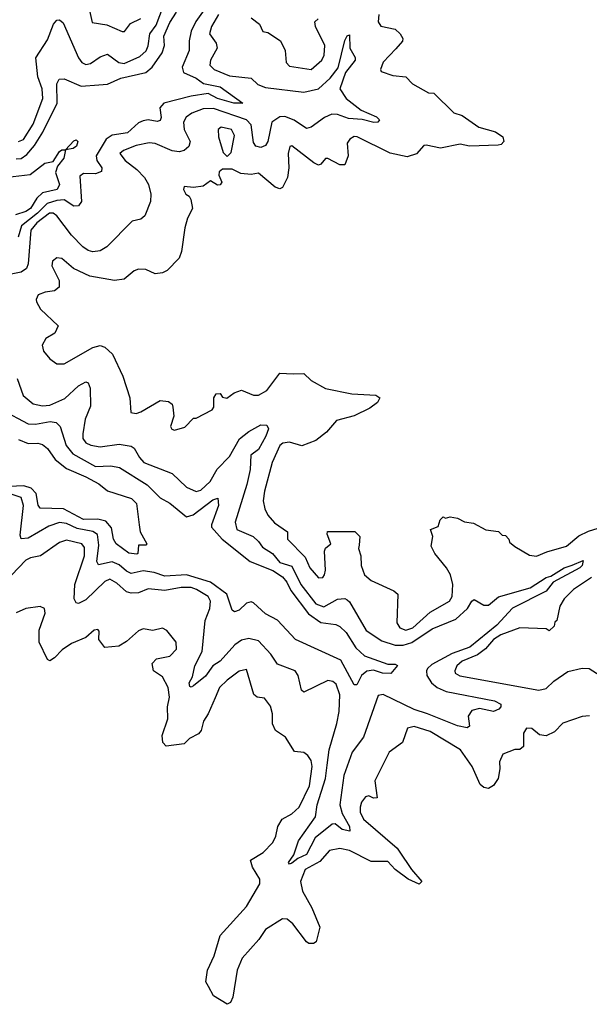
# Model space of a CAD drawing. Extents: x 2494106 to 2685573, y 758056 to 915185.
# Tile 83 of 256: x 2528310 to 2530685, y 868602 to 872713. Entities that reach past the tile are written whole.
import ezdxf

# ---------------------------------------------------------------- set-up
doc = ezdxf.new("R2010")
doc.units = 0

msp = doc.modelspace()

# ---------------------------------------------------------------- linework, layer by layer
at = {"layer": '0CON05XD'}
for points in [[(2529079.3, 872755), (2529043.8, 872706.2), (2529024.7, 872665), (2529016.9, 872625), (2529016.5, 872585), (2528987.1, 872515), (2528992.5, 872492.5), (2529045, 872468.8), (2529076.7, 872446.7), (2529145, 872433.1), (2529240, 872365), (2529202.5, 872365), (2529135, 872383.8), (2529095, 872404.7), (2529025.2, 872394.8), (2528910, 872365), (2528893.3, 872345), (2528898.9, 872305), (2528895, 872293.1), (2528882.3, 872287.7), (2528845, 872294.7), (2528825, 872291.6), (2528805, 872282.2), (2528759.3, 872240.7), (2528695, 872231), (2528670.3, 872215), (2528628.2, 872145), (2528631.1, 872125), (2528651.4, 872095), (2528650.5, 872079.5), (2528625, 872070), (2528575, 872071.2), (2528560.3, 872059.7), (2528567.5, 871955), (2528555, 871936), (2528535, 871934.4), (2528495, 871960.9), (2528465, 871959.1), (2528423.5, 871946.5), (2528383.9, 871906.2), (2528317.1, 871852.9), (2528303.6, 871805)], [(2528305, 872204.5), (2528325, 872213.6), (2528365, 872276.9), (2528406.6, 872385), (2528403.2, 872425), (2528385.3, 872475), (2528376.5, 872553.5), (2528425, 872628.8), (2528450.8, 872695), (2528465, 872711.2), (2528475, 872713.3), (2528490.8, 872700.8), (2528555, 872554.2), (2528568.6, 872535), (2528585, 872526.5), (2528605, 872530.5), (2528645, 872558.6), (2528675, 872569.2), (2528722.5, 872535), (2528745, 872531.1), (2528810.5, 872559.5), (2528837, 872583), (2528845.8, 872604.2), (2528852.7, 872655), (2528879, 872691), (2528908.9, 872771.1)], [(2528593.3, 872783.3), (2528612.3, 872702.3), (2528672.4, 872692.4), (2528736.4, 872663.6), (2528745.9, 872664.1), (2528772.1, 872697.9), (2528815, 872718)], [(2528295, 872132.8), (2528316.1, 872133.9), (2528339.6, 872150.4), (2528371.7, 872188.3), (2528406.1, 872243.9), (2528466.2, 872365), (2528464.5, 872445.5), (2528474.3, 872465.7), (2528495, 872466), (2528565.6, 872435.6), (2528639.1, 872440.9), (2528675, 872444.4), (2528731.3, 872468.7), (2528835, 872493.3), (2528862.5, 872515), (2528903.3, 872575), (2528913.2, 872605), (2528911.1, 872645), (2528935, 872701.9), (2528963.1, 872745)], [(2529139.1, 872735), (2529109.4, 872685), (2529101.4, 872655), (2529128.6, 872615), (2529133.3, 872595), (2529105.6, 872545), (2529103.1, 872523.1), (2529120.8, 872505), (2529185, 872478.7), (2529275, 872469.2), (2529303.3, 872443.3), (2529335, 872430.5), (2529495, 872411.1), (2529555.8, 872424.2), (2529605, 872468.9), (2529638.2, 872511.8), (2529665, 872626.7), (2529675, 872646.7), (2529685, 872650), (2529685.8, 872595), (2529709.2, 872555), (2529709.2, 872545), (2529667.6, 872492.4), (2529644.5, 872424.5), (2529670.8, 872385), (2529734.2, 872335), (2529797.2, 872307.2), (2529810, 872295), (2529802.5, 872285), (2529786.3, 872283.7), (2529737.1, 872297.1), (2529681.3, 872301.3)], [(2529275, 872721.2), (2529310, 872695), (2529323.6, 872663.6), (2529345, 872660), (2529397.5, 872625), (2529416.7, 872585), (2529421.2, 872535), (2529435, 872519.2), (2529525, 872505.8), (2529569.4, 872545), (2529578.9, 872565), (2529581.4, 872605), (2529542.5, 872685), (2529540, 872705), (2529553.6, 872716.4)], [(2529807.5, 872735), (2529804, 872705), (2529815, 872686.7), (2529875, 872673.8), (2529896.2, 872655), (2529906.7, 872635), (2529905.8, 872624.2), (2529878.8, 872591.2), (2529825, 872536.7), (2529813.8, 872505), (2529817, 872497), (2529865, 872480), (2529920, 872475), (2529947.5, 872445), (2530015, 872407.5), (2530036.1, 872406.1), (2530120, 872325), (2530155, 872314), (2530225, 872264.4), (2530293.3, 872245), (2530323.9, 872223.9), (2530328.8, 872205), (2530317.5, 872192.5), (2530305, 872190), (2530185, 872185.7), (2530146.8, 872193.2), (2530065, 872177.5), (2530005, 872190), (2529995, 872187.5), (2529965, 872153.3), (2529925, 872141.2), (2529855, 872155.6), (2529717.5, 872225), (2529705, 872225.8), (2529686.7, 872215), (2529675, 872197.5), (2529678.8, 872145), (2529665, 872107.5), (2529645, 872108), (2529595, 872133.8), (2529585, 872133.3), (2529565, 872110), (2529555, 872106.7), (2529535.7, 872115.7)], [(2529681.3, 872301.3), (2529635, 872318), (2529611.7, 872318.3), (2529580.8, 872305), (2529525, 872264.4), (2529505, 872258.9), (2529453.9, 872293.9), (2529415, 872308.8), (2529395, 872307.7), (2529361.5, 872285), (2529344.4, 872205), (2529335, 872188.8), (2529315, 872179.2), (2529295, 872186), (2529285, 872201.2), (2529274.3, 872274.3), (2529255.6, 872295.6), (2529117.2, 872342.8), (2529075, 872341.2), (2529026.9, 872323.1), (2529003.2, 872306.8), (2528992.5, 872285), (2528995.5, 872255), (2529020, 872205), (2529015.5, 872184.5), (2528995, 872167.1), (2528975, 872161.9), (2528945, 872165.4), (2528875, 872196.4), (2528849.3, 872199.3), (2528795, 872188.5), (2528742.1, 872167.9), (2528726.7, 872155), (2528748.8, 872125), (2528797.8, 872087.8), (2528829.4, 872055), (2528847.1, 872025), (2528856.9, 871985), (2528855.7, 871955), (2528832, 871895), (2528815, 871881.2), (2528778, 871872), (2528673.3, 871765), (2528645, 871748.6), (2528615, 871744.4), (2528595, 871749.4), (2528572.5, 871765), (2528525, 871814.3), (2528464.7, 871894.7), (2528448.8, 871905), (2528434.3, 871905), (2528380.5, 871865), (2528356.3, 871835), (2528345.3, 871694.7), (2528337.3, 871675), (2528315, 871659.2), (2528246.2, 871645)], [(2529175, 872142.5), (2529191.7, 872158.3), (2529205, 872230), (2529192.5, 872255), (2529150, 872265), (2529136.7, 872255), (2529138, 872225), (2529158.3, 872158.3), (2529175, 872142.5)], [(2528235, 872053.3), (2528353.1, 872066.9), (2528415, 872113.8), (2528449.2, 872120.8), (2528475, 872162.5), (2528485, 872170), (2528500, 872170), (2528535, 872207.5), (2528545, 872212.5), (2528552.5, 872205), (2528546.2, 872185), (2528532.5, 872175), (2528500, 872170), (2528494, 872135), (2528467.7, 872102.3), (2528458.8, 872075), (2528475.8, 872025), (2528465.7, 872005), (2528405, 871990), (2528381.3, 871968.7), (2528354, 871925), (2528335, 871912.3), (2528291.9, 871898.1)], [(2529535.7, 872115.7), (2529445, 872186.7), (2529436.7, 872183.3), (2529429.2, 872155), (2529431.9, 872095), (2529425.7, 872055), (2529405, 872012.5), (2529395, 872006.7), (2529375, 872014), (2529305, 872072), (2529275, 872067.5), (2529231.7, 872071.7), (2529195, 872090), (2529155, 872090), (2529141.7, 872078.3), (2529140, 872065), (2529152.5, 872035), (2529145, 872023.3), (2529135, 872022.5), (2529105, 872041.2), (2529075, 872018.8), (2529035, 872013.3), (2528995, 872017.5), (2528993.3, 872005), (2529002.5, 871985), (2529016.4, 871976.4), (2529023.3, 871963.3), (2529030, 871925), (2529009.2, 871885), (2528998.1, 871845), (2528984.3, 871745.7), (2528975, 871717.5), (2528925, 871666.7), (2528905, 871656.2), (2528875, 871652), (2528835, 871670), (2528805, 871672.5), (2528786.7, 871665), (2528745, 871630), (2528704.2, 871624.2), (2528602.6, 871642.6), (2528534.5, 871674.5), (2528485, 871716), (2528465, 871718.8), (2528446.7, 871705), (2528444.1, 871685.9), (2528473.8, 871625), (2528473.9, 871596.1), (2528455, 871581.2), (2528415.8, 871575.8), (2528386.7, 871565), (2528378, 871545), (2528380, 871535), (2528396.2, 871505), (2528470, 871435), (2528456.7, 871405), (2528418.3, 871381.7), (2528403.3, 871355), (2528409.3, 871329.3), (2528435, 871297.5), (2528465, 871276.7), (2528495, 871276.7), (2528615, 871344.3), (2528645, 871352.5), (2528665, 871346), (2528696.9, 871316.9), (2528740, 871225), (2528768.8, 871135), (2528773.3, 871073.3), (2528795, 871068.8), (2528815, 871075.8), (2528895, 871123.8), (2528929.5, 871119.5), (2528945, 871107.5), (2528948.8, 871095), (2528951.7, 871058.3), (2528938.8, 871015), (2528944.1, 871004.1), (2528955, 871000), (2528998, 871012), (2529035, 871050), (2529045, 871050), (2529112.5, 871085), (2529118.8, 871095), (2529118.8, 871135), (2529129.3, 871150.7), (2529145, 871152.5), (2529155, 871137.5), (2529173.3, 871133.3), (2529203.9, 871156.1), (2529235, 871166.2), (2529285, 871146), (2529305, 871145.8), (2529340, 871165), (2529395, 871237.5), (2529450, 871235), (2529495, 871236.7), (2529525, 871206.7), (2529585, 871174), (2529695, 871152), (2529795, 871146), (2529811.2, 871135), (2529801.2, 871115), (2529769.1, 871090.9), (2529705, 871059.4), (2529630.3, 871039.7), (2529588.7, 870991.3), (2529545, 870956.2), (2529485.9, 870934.1), (2529435, 870949.5), (2529406.7, 870945), (2529395, 870935.7), (2529361.9, 870865), (2529330, 870745), (2529324.4, 870705), (2529331.3, 870671.3), (2529344.3, 870645), (2529372.2, 870612.2), (2529425.8, 870575.8), (2529426.2, 870545), (2529499.8, 870469.8), (2529519.1, 870425), (2529555, 870382.9), (2529573.3, 870385), (2529580, 870395), (2529584.3, 870415), (2529580, 870495), (2529585, 870507.5), (2529607.5, 870525), (2529592.5, 870565), (2529593.6, 870576.4), (2529707, 870577), (2529727.5, 870555), (2529725, 870520), (2529722.5, 870505), (2529732.5, 870475), (2529733.8, 870435), (2529748, 870395), (2529775, 870372), (2529869.5, 870329.5), (2529886.7, 870315), (2529882.5, 870195), (2529895, 870174.2), (2529920, 870165), (2529948.6, 870175), (2530020.9, 870239.1), (2530102, 870285), (2530112.5, 870305), (2530115.7, 870355), (2530105.7, 870395), (2530090, 870425), (2530041.2, 870485), (2530026.2, 870515), (2530032.5, 870555), (2530022.5, 870585), (2530055, 870597.5), (2530063.3, 870625), (2530075, 870637.5), (2530085, 870632.5), (2530105, 870637.5), (2530135, 870632.5), (2530165, 870616.7), (2530201.7, 870611.7), (2530253, 870583), (2530307, 870577), (2530321.7, 870561.7), (2530335, 870560), (2530350, 870545), (2530351.7, 870531.7), (2530373.9, 870513.9), (2530435, 870477.5), (2530465, 870474), (2530507.7, 870492.3), (2530590, 870515), (2530642.1, 870557.9), (2530682.4, 870577.6), (2530758.1, 870601.9)], [(2528298.6, 871215), (2528324.3, 871145), (2528365, 871110), (2528405, 871100.9), (2528435, 871103.9), (2528498.2, 871131.8), (2528555, 871184.4), (2528585, 871202), (2528595, 871196.7), (2528603.1, 871175), (2528605, 871100), (2528582.2, 871045), (2528573.3, 870985), (2528572.2, 870965), (2528585, 870946.9), (2528606.7, 870936.7), (2528645, 870930.7), (2528725, 870941.1), (2528775, 870932.9), (2528787.5, 870925), (2528808.9, 870885), (2528827.5, 870865), (2528945, 870818.6), (2529005, 870761.5), (2529045, 870743.5), (2529065, 870749.1), (2529104.5, 870785), (2529133.4, 870836.6), (2529185, 870890), (2529226.8, 870963.2), (2529265, 870994), (2529315, 871021.4), (2529340.6, 871020.6), (2529347.8, 871005), (2529336.2, 870975), (2529305, 870919.4), (2529274.1, 870895), (2529270.4, 870835), (2529257.3, 870772.7), (2529207.5, 870615), (2529215.7, 870585), (2529283.8, 870555), (2529305.4, 870535.4), (2529321.7, 870511.7), (2529364.4, 870484.4), (2529395, 870447.8), (2529445, 870431.5), (2529481.8, 870355), (2529545, 870274.6), (2529578.3, 870261.7), (2529635, 870294.2), (2529665, 870296.2), (2529675, 870291.2), (2529685, 870283.3), (2529755, 870163.3), (2529819.8, 870119.8), (2529875, 870102), (2529908.2, 870101.8), (2529945, 870112.9), (2530030.3, 870169.7), (2530129.1, 870210.9), (2530176.7, 870255), (2530195, 870286.2), (2530205, 870292), (2530245, 870269.4), (2530265, 870268.6), (2530306, 870304), (2530438.8, 870341.2), (2530505, 870384.3), (2530525, 870389.6), (2530580, 870425), (2530613.4, 870436.6), (2530660, 870455), (2530655.3, 870435), (2530645.7, 870424.3), (2530535, 870365.5), (2530505, 870327.7), (2530365, 870256.4), (2530299.1, 870185), (2530186.7, 870093.3), (2530113.1, 870066.9), (2530028.5, 870021.5), (2530010.8, 870005), (2530005.8, 869995), (2530008, 869975), (2530027.1, 869945), (2530050.8, 869925), (2530088.3, 869908.3), (2530289.3, 869869.3), (2530316.2, 869855), (2530316.2, 869845), (2530307.5, 869835), (2530285, 869824.6), (2530227.7, 869837.7), (2530195, 869828.9), (2530180, 869805), (2530185.8, 869764.2), (2530175, 869756.2), (2530135, 869764.5), (2530010, 869815), (2529955, 869833.5), (2529825, 869895.6), (2529805, 869891.2), (2529742.8, 869717.2), (2529696.7, 869655), (2529662, 869558), (2529644.5, 869435), (2529655, 869399.2), (2529684.6, 869345), (2529685.8, 869325), (2529655, 869332.3), (2529625, 869355.5), (2529612, 869355), (2529542.4, 869297.6), (2529505, 869227.8), (2529468.9, 869211.1), (2529445, 869192), (2529435, 869187.5), (2529431.2, 869195), (2529452.9, 869227.1), (2529472.2, 869285), (2529543.5, 869385), (2529549.8, 869435), (2529585.3, 869545), (2529591.3, 869601.3), (2529600, 869665), (2529632.8, 869775), (2529641.2, 869825), (2529645.3, 869895), (2529629.3, 869939.3), (2529615, 869950.5), (2529595, 869954.4), (2529495, 869906.2), (2529484.3, 869914.3), (2529471.4, 869975), (2529458, 869995), (2529385, 870022.9), (2529356.7, 870065), (2529305, 870119.4), (2529265, 870130.5), (2529235, 870122.9), (2529206.2, 870103.8), (2529145.6, 870035), (2529114.3, 870015.7), (2529085, 869973.1), (2529035, 869932), (2529025, 869926.2), (2529019.5, 869929.5), (2529016, 869945), (2529030.3, 869969.7), (2529039.6, 870015), (2529070.8, 870075), (2529083.3, 870205), (2529101.8, 870255), (2529105.5, 870285), (2529095.3, 870305.3), (2529047.1, 870335), (2529025, 870342.2), (2528983.3, 870343.3), (2528915, 870329.6), (2528845, 870337.1), (2528805, 870320.9), (2528775, 870319.5), (2528755, 870324.4), (2528715, 870360.9), (2528685, 870377.8), (2528665, 870367.8), (2528585, 870291.4), (2528555, 870276.2), (2528545, 870278.8), (2528536, 870295), (2528538.8, 870355), (2528580, 870475), (2528579.4, 870509.4), (2528568.8, 870525), (2528505, 870540.4), (2528475, 870530), (2528396.7, 870475), (2528355, 870467.1), (2528335, 870456.9), (2528275, 870394.4)], [(2528234.5, 871085), (2528345, 871025.4), (2528375, 871024.1), (2528436.1, 871036.1), (2528461.1, 871031.1), (2528477.8, 871015), (2528503.8, 870935), (2528531.1, 870901.1), (2528625, 870847.5), (2528690.2, 870850.2), (2528725.7, 870844.3), (2528841.2, 870771.2), (2528895, 870716.7), (2528935, 870694.4), (2529005, 870637.9), (2529033.4, 870646.6), (2529115, 870709.4), (2529136.4, 870716.4), (2529138.9, 870685), (2529108.8, 870605), (2529110, 870595), (2529153.5, 870545), (2529271, 870451), (2529365, 870413.6), (2529405, 870387.5), (2529423.2, 870365), (2529439.7, 870329.7), (2529513.4, 870233.4), (2529565, 870196.2), (2529628.1, 870188.1), (2529645, 870180), (2529671.4, 870155), (2529711.5, 870091.5), (2529747.1, 870057.1), (2529845, 870022), (2529875, 870022.5), (2529885, 870016.7), (2529857, 869983), (2529822.5, 869985), (2529785, 869997.5), (2529756.6, 869993.4), (2529734.4, 869975.6), (2529715, 869936.7), (2529705, 869936.7), (2529649.5, 870039.5), (2529460, 870125), (2529385, 870206), (2529335, 870232.5), (2529285, 870278.6), (2529275, 870282.9), (2529255, 870277.1), (2529225, 870248), (2529205, 870241.2), (2529195, 870247.5), (2529173.1, 870315), (2529105.7, 870365.7), (2529005, 870395.2), (2528915, 870389.8), (2528870, 870405), (2528825, 870412), (2528775, 870400.7), (2528755, 870410.4), (2528725, 870437.3), (2528695, 870449.3), (2528637.9, 870437.9), (2528630.9, 870450.9), (2528639.3, 870519.3), (2528633.5, 870563.5), (2528615, 870576.5), (2528549.7, 870589.7), (2528505, 870610.6), (2528475, 870613.9), (2528431.4, 870598.6), (2528345, 870548.9), (2528315.6, 870545.6), (2528311.5, 870561.5), (2528325.3, 870685.3), (2528315, 870719.1), (2528235, 870744.8)], [(2528305, 870960), (2528344.6, 870944.6), (2528385, 870945.6), (2528405, 870939.4), (2528425, 870922.9), (2528457.7, 870877.7), (2528505, 870839.6), (2528585.8, 870805), (2528640, 870775), (2528675.7, 870745.7), (2528776.2, 870715), (2528796.4, 870693.6), (2528808, 870605), (2528812.5, 870575), (2528840, 870525), (2528835, 870520), (2528805, 870520), (2528802.5, 870485), (2528797.7, 870482.3), (2528765, 870486), (2528711.4, 870525), (2528701.1, 870545), (2528692.5, 870592.5), (2528669.3, 870619.3), (2528635, 870628.5), (2528575, 870626.7), (2528491.7, 870671.7), (2528395, 870674.2), (2528386.5, 870686.5), (2528377.6, 870735), (2528357.5, 870757.5), (2528326.8, 870766.8), (2528265, 870764.3)], [(2530694.2, 870385), (2530618.8, 870335), (2530580, 870295), (2530562.5, 870265), (2530550, 870205), (2530541.7, 870198.3), (2530538.3, 870181.7), (2530518.3, 870161.7), (2530505, 870170), (2530395, 870173.8), (2530316.2, 870145), (2530285.8, 870125), (2530252.7, 870087.3), (2530218.2, 870061.8), (2530154.2, 870035), (2530132.9, 870015), (2530124.2, 869995), (2530126, 869985), (2530145, 869973.5), (2530475, 869913.8), (2530505, 869921.5), (2530537.7, 869952.3), (2530595, 869991.9), (2530655, 870006), (2530685, 870004), (2530730, 869975)], [(2530686.4, 869806.4), (2530655, 869803.8), (2530575, 869776), (2530539.5, 869740.5), (2530505, 869724), (2530477, 869727), (2530445, 869754.2), (2530423.8, 869755), (2530410, 869735), (2530410.5, 869679.5), (2530395, 869666.7), (2530373.9, 869666.1), (2530325, 869647.5), (2530310, 869615), (2530312.5, 869585), (2530304.3, 869545), (2530285, 869515.8), (2530265, 869504), (2530245, 869507.5), (2530230, 869520), (2530196, 869595), (2530148, 869665), (2530021.7, 869741.7), (2529955, 869761.9), (2529926.7, 869755), (2529905.8, 869695), (2529850.8, 869655), (2529791.2, 869535), (2529800, 869465), (2529785, 869463.3), (2529765, 869472.5), (2529751.7, 869468.3), (2529735, 869446.7), (2529729.5, 869425), (2529730, 869405), (2529743.1, 869375), (2529883.8, 869255), (2529892, 869242), (2529943.3, 869165), (2529986.2, 869115), (2529975, 869104.2), (2529930, 869125), (2529875.8, 869165.8), (2529845, 869198.8), (2529775, 869199.2), (2529685, 869244.3), (2529645, 869252.9), (2529601.2, 869245), (2529561.6, 869198.4), (2529500.5, 869165), (2529480.9, 869115), (2529489.5, 869075), (2529528.1, 869005), (2529560.8, 868925), (2529546.4, 868863.6), (2529535, 868856.7), (2529515, 868856.7), (2529505, 868863.3), (2529448.7, 868938.7), (2529425, 868958.2), (2529405, 868959.1), (2529335, 868914.4), (2529307.3, 868872.7), (2529237.5, 868795), (2529215.8, 868745), (2529198.3, 868631.7), (2529189.3, 868610.7), (2529175, 868602.5), (2529117.5, 868637.5), (2529097.1, 868677.1), (2529086.1, 868696.1), (2529092.5, 868745), (2529120.6, 868805), (2529145, 868890), (2529255, 869010.8), (2529310.6, 869105), (2529310.6, 869125), (2529280, 869175), (2529272.5, 869205), (2529325, 869236.2), (2529365, 869277.5), (2529378, 869305), (2529386.2, 869345), (2529404.3, 869375.7), (2529445, 869397.1), (2529475.6, 869425), (2529518.2, 869515), (2529529.6, 869595), (2529525, 869620), (2529511.2, 869641.2), (2529495, 869653.8), (2529455, 869657.5), (2529418.3, 869718.3), (2529375.9, 869745.9), (2529363.9, 869773.9), (2529364, 869815), (2529355, 869847.5), (2529330.7, 869880.7), (2529300, 869885), (2529286.4, 869896.4), (2529255, 870000), (2529225, 869993.8), (2529175, 869955.7), (2529143.1, 869925), (2529125, 869882.5), (2529095.8, 869815), (2529075.8, 869785), (2529065.7, 869745), (2529055, 869732), (2529018, 869712), (2528995, 869690), (2528920.5, 869680.5), (2528906.2, 869695), (2528903.8, 869725), (2528927.5, 869795), (2528926.1, 869843.9), (2528934.2, 869885), (2528929.2, 869925), (2528905, 869970), (2528867.5, 869995), (2528862.5, 870025), (2528880, 870045), (2528935, 870056.7), (2528963.3, 870085), (2528962.5, 870115), (2528923, 870163), (2528905, 870172.5), (2528865, 870163.8), (2528825, 870170), (2528805, 870161.2), (2528755, 870117.5), (2528722.5, 870097.5), (2528665, 870092.5), (2528640, 870125), (2528640.7, 870160.7), (2528635, 870166.7), (2528620, 870165), (2528585.7, 870134.3), (2528525, 870109.2), (2528487, 870083), (2528455, 870048.8), (2528435, 870036.2), (2528425, 870042.5), (2528391.2, 870115), (2528390.8, 870165), (2528415.8, 870235), (2528412.5, 870255), (2528395, 870263.8), (2528335, 870255.6), (2528295, 870237.1)]]:
    msp.add_lwpolyline(points, dxfattribs=at)

doc.saveas('drawing.dxf')
